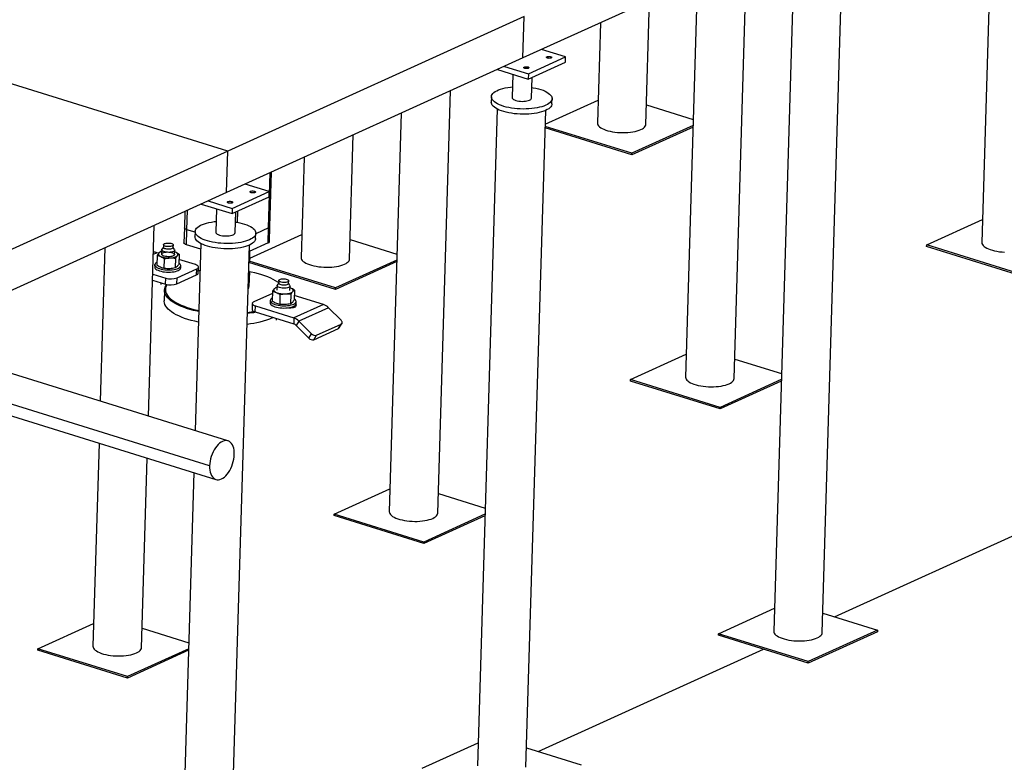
# Model space of a CAD drawing. Header units: millimetres. Extents: x 0 to 841, y 0 to 594.
# Tile 110 of 155: x 719 to 750, y 184 to 207. Entities that reach past the tile are written whole.
import ezdxf

# ---------------------------------------------------------------- set-up
doc = ezdxf.new("R2010")
doc.units = ezdxf.units.MM
doc.layers.add('TRAIT-FORT', color=4, linetype='Continuous', lineweight=25)

msp = doc.modelspace()

# ---------------------------------------------------------------- linework, layer by layer
at = {"layer": 'TRAIT-FORT', "color": 4, "linetype": 'Continuous', "lineweight": 25}
for p, q in [((749.57066, 212.68706), (749.20187, 200.37656)), ((744.1791, 210.23742), (735.02657, 206.079)), ((741.54866, 196.17322), (741.9395, 209.21987)), ((743.38147, 208.65892), (742.77354, 188.36564)), ((740.41812, 208.52864), (740.04933, 196.21814)), ((744.27287, 188.32072), (744.8808, 208.614)), ((738.82445, 204.02572), (738.93922, 207.8567)), ((735.06482, 207.35597), (725.91229, 203.19755)), ((735.02657, 206.079), (735.06482, 207.35597)), ((737.41784, 207.16547), (737.32512, 204.07064)), ((725.91229, 203.19755), (714.03555, 206.89163)), ((736.3409, 206.10802), (735.5986, 206.3389)), ((735.02657, 206.079), (725.87403, 201.92058)), ((735.19196, 205.4257), (736.33603, 205.9455)), ((735.19683, 205.58822), (736.3409, 206.10802)), ((736.33603, 205.9455), (736.3409, 206.10802)), ((734.24021, 205.72173), (735.19196, 205.4257)), ((734.45453, 205.8191), (735.19683, 205.58822)), ((734.71134, 205.57519), (734.68984, 204.85745)), ((735.19683, 205.58822), (735.19196, 205.4257)), ((735.28957, 204.83948), (735.30872, 205.47875)), ((732.39613, 192.0148), (732.78697, 205.06145)), ((734.05262, 204.87654), (734.04775, 204.71402)), ((735.71573, 204.03687), (737.34631, 204.77772)), ((735.92191, 204.65787), (735.92678, 204.82039)), ((734.22894, 204.5005), (733.62101, 184.20722)), ((735.12034, 184.1623), (735.72827, 204.45558)), ((738.84245, 204.62668), (740.28776, 204.17714)), ((731.26559, 204.37022), (730.8968, 192.05972)), ((738.39122, 203.08562), (735.71219, 203.91889)), ((738.39261, 203.13205), (735.71358, 203.96533)), ((740.28078, 203.94413), (738.39122, 203.08562)), ((740.28217, 203.99057), (738.39261, 203.13205)), ((729.67192, 199.8673), (729.78668, 203.69828)), ((725.91229, 203.19755), (716.75975, 199.03913)), ((725.87403, 201.92058), (725.91229, 203.19755)), ((728.2653, 203.00705), (728.17259, 199.91222)), ((738.39122, 203.08562), (738.39261, 203.13205)), ((727.1689, 200.82829), (727.21994, 202.53209)), ((727.21045, 200.87156), (727.26075, 202.55063)), ((727.18836, 201.9496), (726.44607, 202.18048)), ((725.87403, 201.92058), (716.7215, 197.76216)), ((725.302, 201.66068), (726.0443, 201.4298)), ((726.03943, 201.26728), (727.18349, 201.78708)), ((726.0443, 201.4298), (727.18836, 201.9496)), ((727.18349, 201.78708), (727.18836, 201.9496)), ((724.64539, 200.77257), (724.6633, 201.37049)), ((725.08768, 201.56331), (726.03943, 201.26728)), ((725.55881, 201.41677), (725.5373, 200.69903)), ((726.0443, 201.4298), (726.03943, 201.26728)), ((726.21101, 200.99839), (726.22155, 201.35002)), ((724.58248, 201.33377), (724.56751, 200.83401)), ((726.13703, 200.68106), (726.15619, 201.32033)), ((747.49811, 200.29993), (749.22305, 201.08364)), ((723.45797, 195.01242), (723.63444, 200.90303)), ((724.56751, 200.83401), (724.5536, 200.36965)), ((724.63148, 200.30822), (724.64539, 200.77257)), ((724.89935, 200.69358), (724.64539, 200.77257)), ((727.1689, 200.82829), (726.77385, 200.64881)), ((727.15499, 200.36394), (727.1689, 200.82829)), ((727.19654, 200.40721), (727.21045, 200.87156)), ((724.90009, 200.71812), (724.89522, 200.5556)), ((726.5873, 199.88941), (728.19377, 200.6193)), ((726.76938, 200.49945), (726.77425, 200.66198)), ((729.68992, 200.46826), (731.13523, 200.01872)), ((722.11306, 200.2118), (721.97115, 195.47487)), ((723.86979, 200.15217), (723.86569, 200.01518)), ((723.91976, 200.23391), (723.87562, 200.16895)), ((723.922, 200.30862), (723.91957, 200.22736)), ((724.22443, 200.21823), (724.22686, 200.29949)), ((724.2648, 200.15729), (724.22463, 200.22477)), ((724.26551, 200.0032), (724.26961, 200.14019)), ((725.0713, 200.17142), (724.63148, 200.30822)), ((725.07641, 200.34208), (724.90328, 194.56288)), ((725.9678, 180.00388), (726.57574, 200.29716)), ((727.15499, 200.36394), (726.56977, 200.09805)), ((747.49672, 200.25349), (747.49811, 200.29993)), ((750.26796, 199.39154), (747.49672, 200.25349)), ((750.26935, 199.43797), (747.49811, 200.29993)), ((723.60771, 200.01097), (723.71941, 200.06172)), ((723.72628, 199.97612), (723.71726, 199.67503)), ((723.77522, 200.04436), (723.71941, 200.06172)), ((723.86827, 200.10148), (723.83398, 200.09512)), ((723.94842, 199.57364), (723.95744, 199.87473)), ((724.28888, 200.0775), (724.26797, 200.08518)), ((724.28888, 200.0775), (724.26799, 200.08585)), ((724.2963, 199.89235), (724.28728, 199.59125)), ((724.404, 200.01135), (724.39498, 199.71026)), ((724.90708, 199.69231), (724.39917, 199.85029)), ((726.5868, 199.87255), (726.59388, 200.109)), ((731.12964, 199.83215), (729.24008, 198.97363)), ((723.65583, 199.68916), (723.65375, 199.61951)), ((724.34232, 199.28421), (724.95249, 199.56144)), ((724.45339, 199.59555), (724.45547, 199.6652)), ((724.94692, 199.3757), (724.95249, 199.56144)), ((724.99887, 199.42978), (725.00443, 199.61552)), ((729.23869, 198.9272), (726.55966, 199.76047)), ((729.24008, 198.97363), (726.57031, 199.80402)), ((731.12825, 199.78571), (729.23869, 198.9272)), ((723.58946, 199.40162), (723.99183, 199.27647)), ((723.98627, 199.09073), (723.99183, 199.27647)), ((724.33675, 199.09847), (724.94692, 199.3757)), ((724.33675, 199.09847), (724.34232, 199.28421)), ((726.54894, 199.40266), (726.57509, 199.48164)), ((726.57509, 199.48164), (726.55152, 199.48881)), ((726.57509, 199.48164), (726.56128, 199.02092)), ((723.5839, 199.21588), (723.98627, 199.09073)), ((723.83936, 199.13642), (723.83766, 199.07951)), ((727.4313, 198.99326), (727.397, 198.9869)), ((727.43281, 199.04394), (727.42871, 198.90696)), ((727.48278, 199.12568), (727.43864, 199.06072)), ((727.48502, 199.2004), (727.48259, 199.11914)), ((727.78745, 199.11001), (727.78989, 199.19127)), ((727.82782, 199.04906), (727.78765, 199.11655)), ((727.82853, 198.89498), (727.83264, 199.03196)), ((727.8519, 198.96928), (727.83099, 198.97696)), ((727.8519, 198.96928), (727.83101, 198.97763)), ((729.23869, 198.9272), (729.24008, 198.97363)), ((723.95466, 198.9006), (723.94492, 198.57556)), ((727.28739, 198.80425), (726.71767, 198.54539)), ((727.2893, 198.86789), (727.28028, 198.5668)), ((727.52046, 198.76651), (727.51144, 198.46542)), ((727.85932, 198.78412), (727.8503, 198.48303)), ((727.96702, 198.90312), (727.958, 198.60203)), ((728.866, 198.46095), (727.96219, 198.74207)), ((726.66572, 198.49131), (726.66016, 198.30557)), ((726.75751, 198.22878), (726.76307, 198.41452)), ((726.76307, 198.41452), (727.95074, 198.04511)), ((727.21885, 198.58093), (727.21677, 198.51128)), ((727.81248, 198.35919), (727.81266, 198.36528)), ((727.94044, 198.37117), (727.94144, 198.40463)), ((728.866, 198.46095), (727.95074, 198.04511)), ((728.01641, 198.48733), (728.0185, 198.55698)), ((729.02286, 198.36193), (728.10761, 197.94609)), ((729.40673, 197.97472), (729.02286, 198.36193)), ((726.68934, 198.23957), (726.71725, 198.24438)), ((726.77912, 198.22206), (726.70026, 198.20786)), ((726.75751, 198.22878), (727.94518, 197.85937)), ((727.40239, 198.0282), (727.40068, 197.97129)), ((727.95074, 198.04511), (727.94518, 197.85937)), ((728.10761, 197.94609), (728.02361, 197.80986)), ((728.02361, 197.80986), (728.40748, 197.42265)), ((728.10761, 197.94609), (728.49148, 197.55888)), ((728.56773, 197.3726), (729.33044, 197.71914)), ((728.65173, 197.50883), (729.41444, 197.85537)), ((729.33044, 197.71914), (729.41444, 197.85537)), ((729.35287, 197.73824), (729.43686, 197.87447)), ((728.40748, 197.42265), (728.49148, 197.55888)), ((728.56773, 197.3726), (728.65173, 197.50883)), ((725.91478, 194.24827), (716.99944, 197.02125)), ((738.34558, 196.14151), (740.07052, 196.92522)), ((741.56666, 196.77418), (743.01197, 196.32464)), ((725.3478, 193.4782), (717.41739, 195.94483)), ((738.34419, 196.09507), (738.34558, 196.14151)), ((741.11543, 195.23312), (738.34419, 196.09507)), ((741.11682, 195.27955), (738.34558, 196.14151)), ((743.00499, 196.09163), (741.11543, 195.23312)), ((743.00638, 196.13807), (741.11682, 195.27955)), ((717.40663, 195.58553), (725.54353, 193.05467)), ((741.11543, 195.23312), (741.11682, 195.27955)), ((721.9323, 194.17789), (721.74427, 187.9013)), ((723.24359, 187.85638), (723.41912, 193.71544)), ((724.86442, 193.26589), (724.46848, 180.0488)), ((729.19305, 191.98309), (730.91798, 192.7668)), ((732.41413, 192.61576), (733.85944, 192.16622)), ((729.19166, 191.93665), (729.19305, 191.98309)), ((731.9629, 191.0747), (729.19166, 191.93665)), ((731.96429, 191.12113), (729.19305, 191.98309)), ((733.85246, 191.93321), (731.9629, 191.0747)), ((733.85385, 191.97965), (731.96429, 191.12113)), ((744.65084, 188.80971), (751.60655, 191.97001)), ((731.9629, 191.0747), (731.96429, 191.12113)), ((741.06979, 188.28901), (742.79472, 189.07272)), ((744.29087, 188.92168), (745.97662, 188.39735)), ((720.04052, 187.82467), (721.76545, 188.60838)), ((723.2616, 188.45734), (724.70691, 188.0078)), ((741.0684, 188.24257), (741.06979, 188.28901)), ((743.84103, 187.42705), (741.06979, 188.28901)), ((745.97523, 188.35092), (743.83964, 187.38062)), ((745.97662, 188.39735), (743.84103, 187.42705)), ((745.97662, 188.39735), (745.97523, 188.35092)), ((743.83964, 187.38062), (741.0684, 188.24257)), ((720.03912, 187.77823), (720.04052, 187.82467)), ((722.81036, 186.91628), (720.03912, 187.77823)), ((722.81176, 186.96271), (720.04052, 187.82467)), ((724.69993, 187.7748), (722.81036, 186.91628)), ((724.70132, 187.82123), (722.81176, 186.96271)), ((735.49831, 184.6513), (742.45402, 187.8116)), ((743.83964, 187.38062), (743.84103, 187.42705)), ((722.81036, 186.91628), (722.81176, 186.96271)), ((731.91726, 184.13059), (733.64219, 184.9143)), ((735.13834, 184.76326), (736.82409, 184.23893))]:
    msp.add_line(p, q, dxfattribs=at)
at = {"layer": 'TRAIT-FORT', "color": 4, "linetype": 'Continuous', "lineweight": 25, "flags": 128}
for points in [[(735.76743, 206.11688), (735.78709, 206.12313), (735.81162, 206.12653), (735.83836, 206.12671), (735.86442, 206.12364), (735.88696, 206.11767), (735.90355, 206.10943), (735.91239, 206.09982), (735.91252, 206.08988), (735.90393, 206.08069), (735.88754, 206.07325), (735.86514, 206.06835), (735.83915, 206.06654), (735.81238, 206.06801), (735.78775, 206.07259), (735.76791, 206.0798), (735.75502, 206.08884), (735.75047, 206.09875), (735.75477, 206.10845), (735.76743, 206.11688)], [(735.06631, 205.79833), (735.08598, 205.80458), (735.11051, 205.80798), (735.13725, 205.80816), (735.1633, 205.8051), (735.18585, 205.79912), (735.20244, 205.79088), (735.21128, 205.78127), (735.21141, 205.77133), (735.20281, 205.76215), (735.18643, 205.7547), (735.16402, 205.74981), (735.13803, 205.74799), (735.11127, 205.74946), (735.08663, 205.75404), (735.0668, 205.76125), (735.05391, 205.77029), (735.04936, 205.7802), (735.05365, 205.7899), (735.06631, 205.79833)], [(735.732, 204.61759), (735.67332, 204.59358), (735.60827, 204.57195), (735.53743, 204.55291), (735.46149, 204.53662), (735.38114, 204.52325), (735.29713, 204.51291), (735.21025, 204.50571), (735.12132, 204.50171), (735.03115, 204.50094), (734.9406, 204.50342), (734.85051, 204.50912), (734.76171, 204.51799), (734.67505, 204.52994), (734.59132, 204.54487), (734.51131, 204.56263), (734.43577, 204.58306), (734.3654, 204.60597), (734.30086, 204.63115), (734.24275, 204.65835), (734.19162, 204.68733), (734.14794, 204.71781), (734.11211, 204.74951), (734.08448, 204.78214), (734.0653, 204.81538), (734.05476, 204.84894), (734.05294, 204.88249), (734.05987, 204.91572), (734.07548, 204.94832), (734.09962, 204.98), (734.13208, 205.01044), (734.17254, 205.03937), (734.22064, 205.06652), (734.27591, 205.09163), (734.33785, 205.11448), (734.40587, 205.13484), (734.47935, 205.15252), (734.55759, 205.16737), (734.63986, 205.17924), (734.69967, 205.18574)], [(735.2994, 205.16777), (735.34664, 205.15989), (735.4286, 205.14353), (735.50646, 205.12441), (735.57951, 205.10271), (735.64704, 205.07864), (735.70843, 205.05243), (735.76312, 205.0243), (735.81058, 204.99454), (735.85038, 204.96341), (735.88215, 204.93121), (735.90558, 204.89823), (735.92046, 204.86479), (735.92665, 204.8312), (735.92409, 204.79777), (735.91281, 204.76482), (735.89291, 204.73264), (735.86457, 204.70155), (735.82807, 204.67182), (735.78374, 204.64375), (735.732, 204.61759)], [(735.72713, 204.45506), (735.66846, 204.43106), (735.6034, 204.40943), (735.53257, 204.39039), (735.45662, 204.3741), (735.37627, 204.36073), (735.29226, 204.35039), (735.20538, 204.34319), (735.11645, 204.33918), (735.02628, 204.33842), (734.93573, 204.34089), (734.84564, 204.34659), (734.75684, 204.35546), (734.67018, 204.36742), (734.58645, 204.38235), (734.50644, 204.40011), (734.4309, 204.42054), (734.36053, 204.44345), (734.29599, 204.46862), (734.23789, 204.49583), (734.18675, 204.5248), (734.14307, 204.55529), (734.10724, 204.58699), (734.07961, 204.61961), (734.06044, 204.65286), (734.04989, 204.68641), (734.04775, 204.71402)], [(734.68984, 204.85745), (734.69008, 204.8516), (734.69679, 204.83225), (734.71241, 204.81338), (734.73645, 204.79558), (734.76818, 204.77939), (734.80665, 204.7653), (734.85068, 204.75373), (734.89893, 204.74505), (734.94994, 204.7395), (735.00216, 204.73727), (735.054, 204.73841), (735.10389, 204.7429), (735.1503, 204.7506), (735.19184, 204.76127), (735.22724, 204.77459)], [(735.92191, 204.65787), (735.91922, 204.63525), (735.90794, 204.60229), (735.88804, 204.57012), (735.85971, 204.53902), (735.8232, 204.5093), (735.77887, 204.48123), (735.72713, 204.45506)], [(737.32512, 204.07064), (737.32509, 204.06939), (737.32896, 204.03929), (737.34156, 204.00928), (737.36276, 203.97974), (737.39231, 203.95099), (737.42986, 203.92339), (737.47497, 203.89725), (737.52712, 203.87288), (737.58568, 203.85056), (737.64998, 203.83056), (737.71926, 203.81311), (737.79271, 203.79842), (737.86947, 203.78666), (737.94863, 203.77796), (738.02927, 203.77243), (738.11044, 203.77013), (738.1912, 203.7711), (738.27059, 203.77531), (738.34769, 203.78272), (738.42159, 203.79324), (738.49142, 203.80675), (738.55637, 203.8231), (738.61567, 203.84208), (738.66862, 203.86347)], [(738.66862, 203.86347), (738.71462, 203.88704), (738.75312, 203.91249), (738.78366, 203.93953), (738.80589, 203.96785), (738.81955, 203.99711), (738.82445, 204.02572)], [(726.6149, 201.95846), (726.63456, 201.96471), (726.65909, 201.96811), (726.68583, 201.96829), (726.71189, 201.96522), (726.73443, 201.95925), (726.75102, 201.95101), (726.75986, 201.9414), (726.75999, 201.93146), (726.75139, 201.92227), (726.73501, 201.91483), (726.7126, 201.90993), (726.68661, 201.90812), (726.65985, 201.90959), (726.63522, 201.91417), (726.61538, 201.92138), (726.60249, 201.93042), (726.59794, 201.94033), (726.60223, 201.95003), (726.6149, 201.95846)], [(725.91378, 201.63991), (725.93344, 201.64617), (725.95798, 201.64956), (725.98472, 201.64974), (726.01077, 201.64668), (726.03332, 201.6407), (726.04991, 201.63246), (726.05874, 201.62285), (726.05887, 201.61291), (726.05028, 201.60373), (726.03389, 201.59628), (726.01149, 201.59139), (725.9855, 201.58957), (725.95874, 201.59104), (725.9341, 201.59562), (725.91426, 201.60283), (725.90137, 201.61187), (725.89683, 201.62178), (725.90112, 201.63148), (725.91378, 201.63991)], [(724.64539, 200.77257), (724.61684, 200.78325), (724.59408, 200.79564), (724.57797, 200.80928), (724.56915, 200.82364), (724.56751, 200.83401)], [(724.64539, 200.77257), (724.61684, 200.78325), (724.59408, 200.79564), (724.57797, 200.80928), (724.56915, 200.82364), (724.56751, 200.83401)], [(726.57947, 200.45917), (726.52079, 200.43516), (726.45573, 200.41353), (726.3849, 200.39449), (726.30895, 200.37821), (726.2286, 200.36483), (726.1446, 200.35449), (726.05772, 200.34729), (725.96878, 200.34329), (725.87862, 200.34252), (725.78807, 200.345), (725.69797, 200.3507), (725.60918, 200.35957), (725.52252, 200.37152), (725.43879, 200.38645), (725.35878, 200.40421), (725.28324, 200.42464), (725.21287, 200.44755), (725.14833, 200.47273), (725.09022, 200.49993), (725.03909, 200.52891), (724.9954, 200.55939), (724.95958, 200.59109), (724.93195, 200.62372), (724.91277, 200.65696), (724.90222, 200.69052), (724.90041, 200.72407), (724.90733, 200.7573), (724.92294, 200.7899), (724.94709, 200.82158), (724.97955, 200.85202), (725.02001, 200.88095), (725.0681, 200.9081), (725.12338, 200.93321), (725.18531, 200.95606), (725.25334, 200.97642), (725.32681, 200.9941), (725.40506, 201.00895), (725.48733, 201.02082), (725.54714, 201.02732)], [(726.14687, 201.00935), (726.1941, 201.00147), (726.27607, 200.98511), (726.35393, 200.96599), (726.42697, 200.94429), (726.49451, 200.92022), (726.5559, 200.89401), (726.61059, 200.86588), (726.65805, 200.83612), (726.69785, 200.80499), (726.72962, 200.77279), (726.75305, 200.73981), (726.76793, 200.70637), (726.77412, 200.67278), (726.77156, 200.63935), (726.76028, 200.6064), (726.74038, 200.57422), (726.71204, 200.54313), (726.67554, 200.5134), (726.63121, 200.48533), (726.57947, 200.45917)], [(726.5746, 200.29664), (726.51592, 200.27264), (726.45087, 200.25101), (726.38003, 200.23197), (726.30409, 200.21568), (726.22373, 200.20231), (726.13973, 200.19197), (726.05285, 200.18477), (725.96392, 200.18076), (725.87375, 200.18), (725.7832, 200.18247), (725.69311, 200.18817), (725.60431, 200.19704), (725.51765, 200.209), (725.43392, 200.22393), (725.35391, 200.24169), (725.27837, 200.26212), (725.208, 200.28503), (725.14346, 200.3102), (725.08535, 200.33741), (725.03422, 200.36638), (724.99054, 200.39687), (724.95471, 200.42857), (724.92708, 200.46119), (724.9079, 200.49444), (724.89736, 200.52799), (724.89522, 200.5556)], [(725.5373, 200.69903), (725.53754, 200.69318), (725.54426, 200.67383), (725.55988, 200.65496), (725.58392, 200.63716), (725.61565, 200.62097), (725.65412, 200.60688), (725.69815, 200.59531), (725.7464, 200.58663), (725.79741, 200.58108), (725.84963, 200.57885), (725.90147, 200.57999), (725.95136, 200.58448), (725.99777, 200.59218), (726.03931, 200.60285), (726.0747, 200.61617)], [(726.76938, 200.49945), (726.76669, 200.47683), (726.75541, 200.44387), (726.73551, 200.4117), (726.70717, 200.3806), (726.67067, 200.35088), (726.62634, 200.32281), (726.5746, 200.29664)], [(724.2648, 200.15729), (724.26942, 200.14433), (724.26668, 200.12843), (724.25473, 200.11337), (724.23412, 200.09984), (724.20583, 200.08847), (724.17117, 200.07981), (724.13177, 200.07425), (724.08946, 200.07205), (724.04623, 200.07331), (724.0041, 200.07799), (723.96504, 200.08585), (723.93087, 200.09653), (723.90319, 200.10954), (723.8833, 200.12426), (723.87212, 200.14), (723.87018, 200.15603), (723.87562, 200.16895)], [(724.10338, 200.16678), (724.06677, 200.16655), (724.03046, 200.16959), (723.99656, 200.17573), (723.96705, 200.18459), (723.94364, 200.19568), (723.92769, 200.20835), (723.92013, 200.22185), (723.91957, 200.22736)], [(724.04305, 200.36007), (724.07967, 200.3603), (724.11597, 200.35726), (724.14987, 200.35113), (724.17938, 200.34226), (724.20279, 200.33117), (724.21874, 200.31851), (724.2263, 200.305), (724.22504, 200.29145), (724.21503, 200.27862), (724.19684, 200.26727), (724.17154, 200.25806), (724.1406, 200.25153), (724.10581, 200.24804), (724.0692, 200.24781), (724.03289, 200.25085), (723.999, 200.25699), (723.96949, 200.26586), (723.94608, 200.27694), (723.93013, 200.28961), (723.92256, 200.30311), (723.92382, 200.31667), (723.93384, 200.3295), (723.95202, 200.34084), (723.97732, 200.35005), (724.00826, 200.35659), (724.04305, 200.36007)], [(724.22443, 200.21823), (724.22261, 200.21018), (724.21259, 200.19736), (724.19441, 200.18601), (724.16911, 200.1768), (724.13817, 200.17026), (724.10338, 200.16678)], [(724.63148, 200.30822), (724.60293, 200.3189), (724.58016, 200.33129), (724.56406, 200.34493), (724.55524, 200.35929), (724.5536, 200.36965)], [(749.20187, 200.37656), (749.20184, 200.37531), (749.2057, 200.34521), (749.2183, 200.3152), (749.2395, 200.28566), (749.26905, 200.25691), (749.3066, 200.22931), (749.35171, 200.20317), (749.40386, 200.1788), (749.46242, 200.15648), (749.52672, 200.13648), (749.596, 200.11903), (749.66945, 200.10434), (749.74621, 200.09258), (749.82537, 200.08388), (749.90601, 200.07835)], [(723.78059, 200.05108), (723.77085, 200.03727), (723.76616, 200.02298), (723.76659, 200.00845), (723.77214, 199.99394), (723.78271, 199.97969), (723.79811, 199.96594), (723.8181, 199.95293), (723.84232, 199.94088)], [(724.10649, 199.93619), (724.06374, 199.93572), (724.02108, 199.93869), (723.9805, 199.94496), (723.9439, 199.95423), (723.91298, 199.96607), (723.88921, 199.97992), (723.87368, 199.99515), (723.86713, 200.01103), (723.86985, 200.02683), (723.88173, 200.0418), (723.90221, 200.05524), (723.93032, 200.06654), (723.96477, 200.07515), (724.00392, 200.08068), (724.04596, 200.08286), (724.08892, 200.0816), (724.13079, 200.07696), (724.16961, 200.06914), (724.20357, 200.05853), (724.23107, 200.0456), (724.25084, 200.03098), (724.26195, 200.01533), (724.26387, 199.9994), (724.25653, 199.98393), (724.24025, 199.96963), (724.21581, 199.95719), (724.18435, 199.94718), (724.14733, 199.94007), (724.10649, 199.93619)], [(724.12733, 199.899), (724.16511, 199.90193), (724.20118, 199.9067), (724.23493, 199.91323), (724.26579, 199.92139), (724.29322, 199.93106), (724.31676, 199.94206), (724.336, 199.95421), (724.35061, 199.96731)], [(724.35061, 199.96731), (724.36035, 199.98112), (724.36504, 199.99541), (724.36461, 200.00993), (724.35906, 200.02445), (724.34849, 200.0387), (724.33308, 200.05245), (724.3131, 200.06546), (724.28888, 200.0775)], [(728.17259, 199.91222), (728.17256, 199.91097), (728.17642, 199.88087), (728.18903, 199.85086), (728.21023, 199.82132), (728.23978, 199.79258), (728.27733, 199.76497), (728.32244, 199.73883), (728.37458, 199.71446), (728.43315, 199.69214), (728.49745, 199.67214), (728.56673, 199.6547), (728.64018, 199.64), (728.71693, 199.62824), (728.79609, 199.61954), (728.87674, 199.61401), (728.95791, 199.61171), (729.03867, 199.61268), (729.11806, 199.61689), (729.19516, 199.6243), (729.26905, 199.63482), (729.33889, 199.64833), (729.40383, 199.66468), (729.46313, 199.68366), (729.51609, 199.70505)], [(729.51609, 199.70505), (729.56209, 199.72862), (729.60058, 199.75407), (729.63113, 199.78111), (729.65336, 199.80943), (729.66702, 199.83869), (729.67192, 199.8673)], [(723.65375, 199.61951), (723.65723, 199.59822), (723.66953, 199.57626), (723.69041, 199.555), (723.7194, 199.53492), (723.75586, 199.51645), (723.79897, 199.50002), (723.84776, 199.48599), (723.90115, 199.47467), (723.95795, 199.46633), (724.01688, 199.46113), (724.07664, 199.45921), (724.13587, 199.4606)], [(723.71999, 199.76626), (723.69842, 199.75288), (723.67564, 199.73303), (723.66135, 199.71192), (723.65587, 199.69004), (723.65931, 199.66788), (723.67162, 199.64592), (723.6925, 199.62466), (723.72149, 199.60457), (723.75795, 199.5861), (723.80105, 199.56967), (723.84985, 199.55564), (723.90324, 199.54433), (723.96004, 199.53598), (724.01897, 199.53079), (724.07872, 199.52887), (724.13796, 199.53026)], [(724.13587, 199.4606), (724.19327, 199.46528), (724.24755, 199.47313), (724.29749, 199.48398), (724.34199, 199.49759), (724.38004, 199.51366), (724.4108, 199.53182), (724.43358, 199.55168), (724.44787, 199.57278), (724.45335, 199.59466), (724.45339, 199.59555)], [(724.13796, 199.53026), (724.19536, 199.53493), (724.24963, 199.54278), (724.29958, 199.55363), (724.34407, 199.56724), (724.38213, 199.58331), (724.41289, 199.60148), (724.43567, 199.62133), (724.44996, 199.64244), (724.45544, 199.66432), (724.45199, 199.68648), (724.43969, 199.70844), (724.41881, 199.72971), (724.39605, 199.74601)], [(724.95249, 199.56144), (724.97844, 199.57614), (724.9958, 199.59265), (725.00388, 199.61032), (725.00237, 199.62848), (724.99135, 199.64643), (724.97122, 199.66348), (724.94277, 199.67897), (724.90708, 199.69231)], [(725.05144, 199.50862), (725.02671, 199.50493), (725.001, 199.50092)], [(727.48296, 199.13142), (727.45167, 199.15432), (727.38654, 199.19664), (727.31399, 199.23739), (727.23437, 199.27638), (727.14806, 199.31341), (727.05546, 199.34833), (726.95702, 199.38095), (726.8532, 199.41113), (726.74451, 199.43872), (726.63146, 199.46359), (726.57488, 199.4747)], [(727.66883, 199.13982), (727.63222, 199.13959), (727.59591, 199.14263), (727.56202, 199.14876), (727.53251, 199.15763), (727.5091, 199.16872), (727.49315, 199.18138), (727.48558, 199.19489), (727.48685, 199.20845), (727.49686, 199.22127), (727.51504, 199.23262), (727.54034, 199.24183), (727.57129, 199.24837), (727.60608, 199.25185), (727.64269, 199.25208), (727.679, 199.24904), (727.71289, 199.2429), (727.7424, 199.23404), (727.76581, 199.22295), (727.78176, 199.21028), (727.78933, 199.19678), (727.78806, 199.18322), (727.77805, 199.1704), (727.75986, 199.15905), (727.73457, 199.14984), (727.70362, 199.1433), (727.66883, 199.13982)], [(725.01347, 198.24102), (724.95822, 198.25274), (724.84579, 198.27934), (724.73803, 198.30863), (724.63548, 198.34048), (724.53861, 198.37472), (724.44789, 198.41121), (724.36375, 198.44976), (724.28659, 198.49019), (724.21679, 198.5323), (724.15466, 198.57591), (724.10051, 198.6208), (724.0546, 198.66675), (724.01714, 198.71355), (723.98832, 198.76097), (723.96827, 198.80879), (723.95708, 198.85678), (723.95481, 198.90471), (723.96148, 198.95235), (723.97704, 198.99948), (724.00143, 199.04588), (724.02695, 199.08197)], [(724.03452, 199.07869), (724.02649, 199.06641), (724.00243, 199.02063), (723.98707, 198.97413), (723.9805, 198.92712), (723.98273, 198.87983), (723.99377, 198.83248), (724.01355, 198.7853), (724.04199, 198.73851), (724.07895, 198.69233), (724.12425, 198.647), (724.17768, 198.60271), (724.23897, 198.55968), (724.30785, 198.51813), (724.38398, 198.47824), (724.467, 198.4402), (724.55651, 198.4042), (724.65209, 198.37041), (724.75327, 198.33899), (724.85959, 198.31009), (724.97053, 198.28385), (725.01447, 198.27446)], [(727.34361, 198.94286), (727.33388, 198.92904), (727.32918, 198.91475), (727.32961, 198.90023), (727.33516, 198.88571), (727.34573, 198.87146), (727.36114, 198.85771), (727.38112, 198.84471), (727.40534, 198.83266)], [(727.67388, 198.96449), (727.63086, 198.96402), (727.58793, 198.96701), (727.54709, 198.97332), (727.51026, 198.98264), (727.47915, 198.99456), (727.45522, 199.0085), (727.4396, 199.02382), (727.433, 199.0398), (727.43575, 199.0557), (727.43864, 199.06072)], [(727.78745, 199.11001), (727.78563, 199.10196), (727.77562, 199.08913), (727.75743, 199.07779), (727.73213, 199.06858), (727.70119, 199.06204), (727.6664, 199.05856), (727.62979, 199.05833), (727.59348, 199.06137), (727.55959, 199.0675), (727.53008, 199.07637), (727.50667, 199.08746), (727.49071, 199.10012), (727.48315, 199.11363), (727.48259, 199.11914)], [(727.82782, 199.04906), (727.83031, 199.04413), (727.83224, 199.0281), (727.82485, 199.01253), (727.80848, 198.99815), (727.78388, 198.98563), (727.75222, 198.97555), (727.71497, 198.96839), (727.67388, 198.96449)], [(727.91363, 198.85908), (727.92337, 198.87289), (727.92806, 198.88718), (727.92763, 198.90171), (727.92208, 198.91622), (727.91152, 198.93048), (727.89611, 198.94423), (727.87612, 198.95723), (727.8519, 198.96928)], [(727.28301, 198.65804), (727.26144, 198.64466), (727.23866, 198.6248), (727.22437, 198.6037), (727.21889, 198.58182), (727.22234, 198.55965), (727.23464, 198.53769), (727.25552, 198.51643), (727.28451, 198.49634), (727.32097, 198.47788), (727.36408, 198.46145), (727.41287, 198.44742), (727.46626, 198.4361), (727.52306, 198.42776), (727.58199, 198.42256), (727.64174, 198.42064), (727.70098, 198.42203), (727.75838, 198.4267), (727.81266, 198.43455), (727.8626, 198.44541), (727.9071, 198.45902), (727.94515, 198.47509), (727.97591, 198.49325), (727.99869, 198.51311), (728.01298, 198.53421), (728.01846, 198.55609), (728.01501, 198.57826), (728.00271, 198.60022), (727.98183, 198.62148), (727.95907, 198.63779)], [(727.69035, 198.79078), (727.72813, 198.79371), (727.7642, 198.79848), (727.79796, 198.805), (727.82881, 198.81317), (727.85624, 198.82283), (727.87978, 198.83384), (727.89902, 198.84599), (727.91363, 198.85908)], [(725.00373, 197.91597), (724.89172, 197.94065), (724.78155, 197.96861), (724.67634, 197.9992), (724.57657, 198.03226), (724.48272, 198.06765), (724.39523, 198.10519), (724.31454, 198.1447), (724.24101, 198.186), (724.17501, 198.22889), (724.11683, 198.27316), (724.06677, 198.3186), (724.02506, 198.36501), (723.9919, 198.41215), (723.96745, 198.4598), (723.95182, 198.50773), (723.94509, 198.55572), (723.94492, 198.57556)], [(726.71767, 198.54539), (726.69171, 198.53069), (726.67436, 198.51418), (726.66628, 198.49651), (726.66778, 198.47835), (726.67881, 198.4604), (726.69893, 198.44336), (726.72738, 198.42786), (726.76307, 198.41452)], [(727.21677, 198.51128), (727.22025, 198.49), (727.23255, 198.46804), (727.25343, 198.44678), (727.28242, 198.42669), (727.31888, 198.40823), (727.36199, 198.39179), (727.41078, 198.37777), (727.46418, 198.36645), (727.52097, 198.3581), (727.57991, 198.35291), (727.63966, 198.35099), (727.69889, 198.35238), (727.75629, 198.35705), (727.81057, 198.3649), (727.86051, 198.37575), (727.90501, 198.38937), (727.94306, 198.40544), (727.97382, 198.4236), (727.9966, 198.44346), (728.01089, 198.46456), (728.01638, 198.48644), (728.01641, 198.48733)], [(727.78459, 198.36069), (727.80853, 198.35932), (727.85281, 198.35943), (727.89542, 198.36296), (727.93449, 198.36976), (727.96831, 198.37953), (727.99542, 198.39185), (728.01462, 198.40617), (728.02508, 198.42187), (728.02633, 198.43826), (728.01833, 198.45464), (728.01026, 198.46322)], [(726.70026, 198.20786), (726.5837, 198.19009), (726.51234, 198.18096)], [(726.51333, 198.21416), (726.57433, 198.22203), (726.68934, 198.23957)], [(726.66016, 198.30557), (726.66222, 198.29261), (726.67324, 198.27466), (726.69337, 198.25761), (726.72182, 198.24212), (726.75751, 198.22878)], [(729.33044, 197.71914), (729.34371, 197.72753), (729.35287, 197.73824)], [(729.41444, 197.85537), (729.4277, 197.86376), (729.43723, 197.87508), (729.44266, 197.88889), (729.44377, 197.90468), (729.44053, 197.92183), (729.43306, 197.93967), (729.42165, 197.95753), (729.40673, 197.97472)], [(740.04933, 196.21814), (740.0493, 196.21689), (740.05316, 196.18679), (740.06577, 196.15678), (740.08697, 196.12724), (740.11652, 196.0985), (740.15407, 196.07089), (740.19918, 196.04475), (740.25133, 196.02038), (740.30989, 195.99806), (740.37419, 195.97806), (740.44347, 195.96062), (740.51692, 195.94592), (740.59367, 195.93416), (740.67284, 195.92546), (740.75348, 195.91993), (740.83465, 195.91763), (740.91541, 195.9186), (740.9948, 195.92281), (741.0719, 195.93022), (741.1458, 195.94074), (741.21563, 195.95425), (741.28057, 195.9706), (741.33987, 195.98958), (741.39283, 196.01097)], [(741.39283, 196.01097), (741.43883, 196.03454), (741.47733, 196.05999), (741.50787, 196.08703), (741.5301, 196.11535), (741.54376, 196.14461), (741.54866, 196.17322)], [(726.11051, 193.82474), (726.10982, 193.89344), (726.10359, 193.95861), (726.09189, 194.0193), (726.07491, 194.07463), (726.05288, 194.12379), (726.02613, 194.16606), (725.99505, 194.20083), (725.9601, 194.22759), (725.92177, 194.24595), (725.88064, 194.25563), (725.8373, 194.25651), (725.79238, 194.24856), (725.74654, 194.23191), (725.70045, 194.20679), (725.65477, 194.17358), (725.61018, 194.13275), (725.56732, 194.0849), (725.52683, 194.03074), (725.48928, 193.97104), (725.45523, 193.90668), (725.42518, 193.8386), (725.39956, 193.76779), (725.37875, 193.69529), (725.36304, 193.62214), (725.35267, 193.54943), (725.3478, 193.4782)], [(725.3478, 193.4782), (725.34848, 193.4095), (725.35472, 193.34433), (725.36641, 193.28363), (725.3834, 193.2283), (725.40543, 193.17914), (725.43217, 193.13687), (725.46325, 193.1021), (725.49821, 193.07535), (725.53653, 193.05699), (725.57766, 193.04731), (725.62101, 193.04643), (725.66592, 193.05437), (725.71176, 193.07103), (725.75786, 193.09614), (725.80353, 193.12936), (725.84812, 193.17019), (725.89098, 193.21803), (725.93148, 193.2722), (725.96902, 193.3319), (726.00307, 193.39626), (726.03312, 193.46434), (726.05875, 193.53514), (726.07956, 193.60765), (726.09527, 193.68079), (726.10563, 193.75351), (726.11051, 193.82474)], [(730.8968, 192.05972), (730.89677, 192.05847), (730.90063, 192.02837), (730.91324, 191.99836), (730.93444, 191.96882), (730.96399, 191.94008), (731.00154, 191.91247), (731.04665, 191.88633), (731.09879, 191.86196), (731.15736, 191.83964), (731.22166, 191.81964), (731.29094, 191.8022), (731.36439, 191.7875), (731.44114, 191.77574), (731.5203, 191.76704), (731.60094, 191.76151), (731.68212, 191.75922), (731.76288, 191.76018), (731.84227, 191.76439), (731.91937, 191.7718), (731.99326, 191.78232), (732.06309, 191.79583), (732.12804, 191.81218), (732.18734, 191.83116), (732.2403, 191.85256)], [(732.2403, 191.85256), (732.2863, 191.87612), (732.32479, 191.90157), (732.35534, 191.92861), (732.37757, 191.95693), (732.39123, 191.98619), (732.39613, 192.0148)], [(742.77354, 188.36564), (742.77351, 188.36439), (742.77737, 188.33429), (742.78998, 188.30428), (742.81118, 188.27474), (742.84073, 188.246), (742.87828, 188.21839), (742.92339, 188.19225), (742.97553, 188.16788), (743.0341, 188.14556), (743.0984, 188.12556), (743.16768, 188.10812), (743.24113, 188.09342), (743.31788, 188.08166), (743.39704, 188.07296), (743.47769, 188.06743), (743.55886, 188.06513), (743.63962, 188.0661), (743.71901, 188.07031), (743.79611, 188.07772), (743.87, 188.08824), (743.93984, 188.10175), (744.00478, 188.1181), (744.06408, 188.13708), (744.11704, 188.15848)], [(744.11704, 188.15848), (744.16304, 188.18204), (744.20153, 188.20749), (744.23208, 188.23453), (744.25431, 188.26285), (744.26797, 188.29211), (744.27287, 188.32072)], [(721.74427, 187.9013), (721.74424, 187.90005), (721.7481, 187.86995), (721.7607, 187.83995), (721.7819, 187.8104), (721.81145, 187.78166), (721.849, 187.75405), (721.89412, 187.72791), (721.94626, 187.70354), (722.00483, 187.68122), (722.06913, 187.66122), (722.1384, 187.64378), (722.21185, 187.62908), (722.28861, 187.61732), (722.36777, 187.60862), (722.44841, 187.60309), (722.52959, 187.6008), (722.61034, 187.60176), (722.68974, 187.60597), (722.76683, 187.61338), (722.84073, 187.6239), (722.91056, 187.63741), (722.97551, 187.65376), (723.03481, 187.67274), (723.08777, 187.69414)], [(723.08777, 187.69414), (723.13377, 187.7177), (723.17226, 187.74315), (723.2028, 187.77019), (723.22504, 187.79851), (723.2387, 187.82777), (723.24359, 187.85638)]]:
    msp.add_lwpolyline(points, dxfattribs=at)
at = {"layer": 'TRAIT-FORT', "color": 4, "linetype": 'Continuous', "lineweight": 25}
for centre, radius, start, end in [((735.20554, 204.85781), 0.08601, 284.614653, 347.697759), ((727.15619, 200.88209), 0.05528, 283.295255, 349.017157), ((726.053, 200.69939), 0.08601, 284.614653, 347.697759), ((727.14228, 200.41774), 0.05528, 283.295255, 349.017157), ((723.63833, 199.81056), 0.26393, 72.109387, 96.256369), ((723.91684, 199.90125), 0.20251, 103.906287, 132.28198), ((724.07973, 200.56575), 0.66845, 249.196061, 274.083033), ((723.67903, 199.67431), 0.03526, 132.892465, 226.203783), ((724.1553, 199.81364), 0.56149, 253.074122, 289.45572), ((724.93103, 199.44294), 0.0691, 283.295255, 349.017157), ((724.14974, 199.6279), 0.56149, 253.074122, 289.45572), ((727.47986, 198.79303), 0.20251, 103.906287, 132.28198), ((727.64276, 199.45753), 0.66845, 249.196061, 274.083033), ((728.74439, 198.09455), 0.38606, 43.835515, 71.639001), ((726.21763, 200.67796), 2.8364, 275.766157, 292.548751), ((727.82914, 197.67871), 0.38606, 43.835515, 71.639001), ((727.88438, 197.67617), 0.19303, 43.835515, 71.639001), ((728.52841, 197.52828), 0.16056, 221.135704, 284.173375), ((728.61241, 197.66451), 0.16056, 221.135704, 284.173375)]:
    msp.add_arc(centre, radius, start, end, dxfattribs=at)
for points, knots in [([(723.78059, 200.05108), (723.77157, 200.04038), (723.75346, 200.01888), (723.73536, 199.99041), (723.72628, 199.97612)], [0, 0, 0, 0, 0.49784375, 1, 1, 1, 1]), ([(723.72628, 199.97612), (723.74547, 199.97212), (723.78401, 199.96411), (723.82284, 199.94864), (723.84232, 199.94088)], [0, 0, 0, 0, 0.49816548, 1, 1, 1, 1]), ([(723.83398, 200.09512), (723.82522, 200.08967), (723.80765, 200.07874), (723.78963, 200.06032), (723.78059, 200.05108)], [0, 0, 0, 0, 0.498165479, 1, 1, 1, 1]), ([(723.84232, 199.94088), (723.8616, 199.93166), (723.90033, 199.91312), (723.93835, 199.88756), (723.95744, 199.87473)], [0, 0, 0, 0, 0.497843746, 1, 1, 1, 1]), ([(723.95744, 199.87473), (723.98552, 199.88055), (724.04189, 199.89224), (724.09878, 199.89674), (724.12733, 199.899)], [0, 0, 0, 0, 0.49816548, 1, 1, 1, 1]), ([(724.12733, 199.899), (724.1556, 199.89971), (724.2124, 199.90113), (724.26825, 199.89528), (724.2963, 199.89235)], [0, 0, 0, 0, 0.49784375, 1, 1, 1, 1]), ([(724.404, 200.01135), (724.38506, 200.02408), (724.34705, 200.04964), (724.30832, 200.06819), (724.28888, 200.0775)], [0, 0, 0, 0, 0.49816549, 1, 1, 1, 1]), ([(724.2963, 199.89235), (724.30531, 199.90653), (724.32341, 199.93501), (724.34152, 199.95652), (724.35061, 199.96731)], [0, 0, 0, 0, 0.498165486, 1, 1, 1, 1]), ([(724.35061, 199.96731), (724.35958, 199.97648), (724.3776, 199.99491), (724.39517, 200.00585), (724.404, 200.01135)], [0, 0, 0, 0, 0.49784375, 1, 1, 1, 1]), ([(726.5868, 199.87255), (726.58013, 199.84363), (726.57107, 199.80436), (726.56211, 199.77209), (726.55975, 199.76359)], [0, 0, 0, 0, 0.73644536, 1, 1, 1, 1]), ([(723.83237, 199.60887), (723.81309, 199.6181), (723.77436, 199.63664), (723.73635, 199.66219), (723.71726, 199.67503)], [0, 0, 0, 0, 0.49784375, 1, 1, 1, 1]), ([(723.94842, 199.57364), (723.92922, 199.57763), (723.89068, 199.58565), (723.85185, 199.60111), (723.83237, 199.60887)], [0, 0, 0, 0, 0.49816548, 1, 1, 1, 1]), ([(724.11738, 199.56699), (724.08911, 199.56628), (724.03231, 199.56486), (723.97646, 199.5707), (723.94842, 199.57364)], [0, 0, 0, 0, 0.49784375, 1, 1, 1, 1]), ([(724.28728, 199.59125), (724.25919, 199.58543), (724.20282, 199.57374), (724.14593, 199.56924), (724.11738, 199.56699)], [0, 0, 0, 0, 0.49816548, 1, 1, 1, 1]), ([(724.34066, 199.6353), (724.33169, 199.62612), (724.31367, 199.60769), (724.2961, 199.59675), (724.28728, 199.59125)], [0, 0, 0, 0, 0.49784375, 1, 1, 1, 1]), ([(724.39498, 199.71026), (724.38596, 199.69607), (724.36787, 199.66759), (724.34975, 199.64609), (724.34066, 199.6353)], [0, 0, 0, 0, 0.498165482, 1, 1, 1, 1]), ([(726.53384, 198.89856), (726.53459, 198.90124), (726.54365, 198.93332), (726.55285, 198.97902), (726.56128, 199.02092)], [0, 0, 0, 0, 0.08340811, 1, 1, 1, 1]), ([(727.34361, 198.94286), (727.33459, 198.93215), (727.31648, 198.91066), (727.29839, 198.88219), (727.2893, 198.86789)], [0, 0, 0, 0, 0.49784375, 1, 1, 1, 1]), ([(727.397, 198.9869), (727.38825, 198.98145), (727.37067, 198.97052), (727.35265, 198.9521), (727.34361, 198.94286)], [0, 0, 0, 0, 0.49816549, 1, 1, 1, 1]), ([(727.96702, 198.90312), (727.94808, 198.91586), (727.91007, 198.94142), (727.87134, 198.95997), (727.8519, 198.96928)], [0, 0, 0, 0, 0.49816548, 1, 1, 1, 1]), ([(727.2893, 198.86789), (727.3085, 198.8639), (727.34704, 198.85588), (727.38586, 198.84042), (727.40534, 198.83266)], [0, 0, 0, 0, 0.49816549, 1, 1, 1, 1]), ([(727.40534, 198.83266), (727.42462, 198.82343), (727.46335, 198.80489), (727.50137, 198.77934), (727.52046, 198.76651)], [0, 0, 0, 0, 0.49784375, 1, 1, 1, 1]), ([(727.52046, 198.76651), (727.54854, 198.77233), (727.60491, 198.78402), (727.6618, 198.78852), (727.69035, 198.79078)], [0, 0, 0, 0, 0.49816549, 1, 1, 1, 1]), ([(727.69035, 198.79078), (727.71863, 198.79148), (727.77542, 198.79291), (727.83127, 198.78706), (727.85932, 198.78412)], [0, 0, 0, 0, 0.497843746, 1, 1, 1, 1]), ([(727.85932, 198.78412), (727.86833, 198.79831), (727.88643, 198.82678), (727.90454, 198.84829), (727.91363, 198.85908)], [0, 0, 0, 0, 0.498165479, 1, 1, 1, 1]), ([(727.91363, 198.85908), (727.9226, 198.86826), (727.94062, 198.88669), (727.95819, 198.89763), (727.96702, 198.90312)], [0, 0, 0, 0, 0.49784375, 1, 1, 1, 1]), ([(727.39539, 198.50065), (727.37611, 198.50988), (727.33738, 198.52842), (727.29937, 198.55397), (727.28028, 198.5668)], [0, 0, 0, 0, 0.49784375, 1, 1, 1, 1]), ([(727.51144, 198.46542), (727.49224, 198.46941), (727.4537, 198.47743), (727.41488, 198.49289), (727.39539, 198.50065)], [0, 0, 0, 0, 0.498165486, 1, 1, 1, 1]), ([(727.6804, 198.45876), (727.65213, 198.45805), (727.59533, 198.45663), (727.53948, 198.46248), (727.51144, 198.46542)], [0, 0, 0, 0, 0.49784375, 1, 1, 1, 1]), ([(727.8503, 198.48303), (727.82222, 198.47721), (727.76584, 198.46552), (727.70895, 198.46102), (727.6804, 198.45876)], [0, 0, 0, 0, 0.49816549, 1, 1, 1, 1]), ([(727.90369, 198.52707), (727.89471, 198.5179), (727.87669, 198.49947), (727.85912, 198.48853), (727.8503, 198.48303)], [0, 0, 0, 0, 0.49784375, 1, 1, 1, 1]), ([(727.958, 198.60203), (727.94898, 198.58785), (727.93089, 198.55937), (727.91277, 198.53786), (727.90369, 198.52707)], [0, 0, 0, 0, 0.49816549, 1, 1, 1, 1])]:
    msp.add_open_spline(points, degree=3, knots=knots, dxfattribs=at)

doc.saveas('drawing.dxf')
